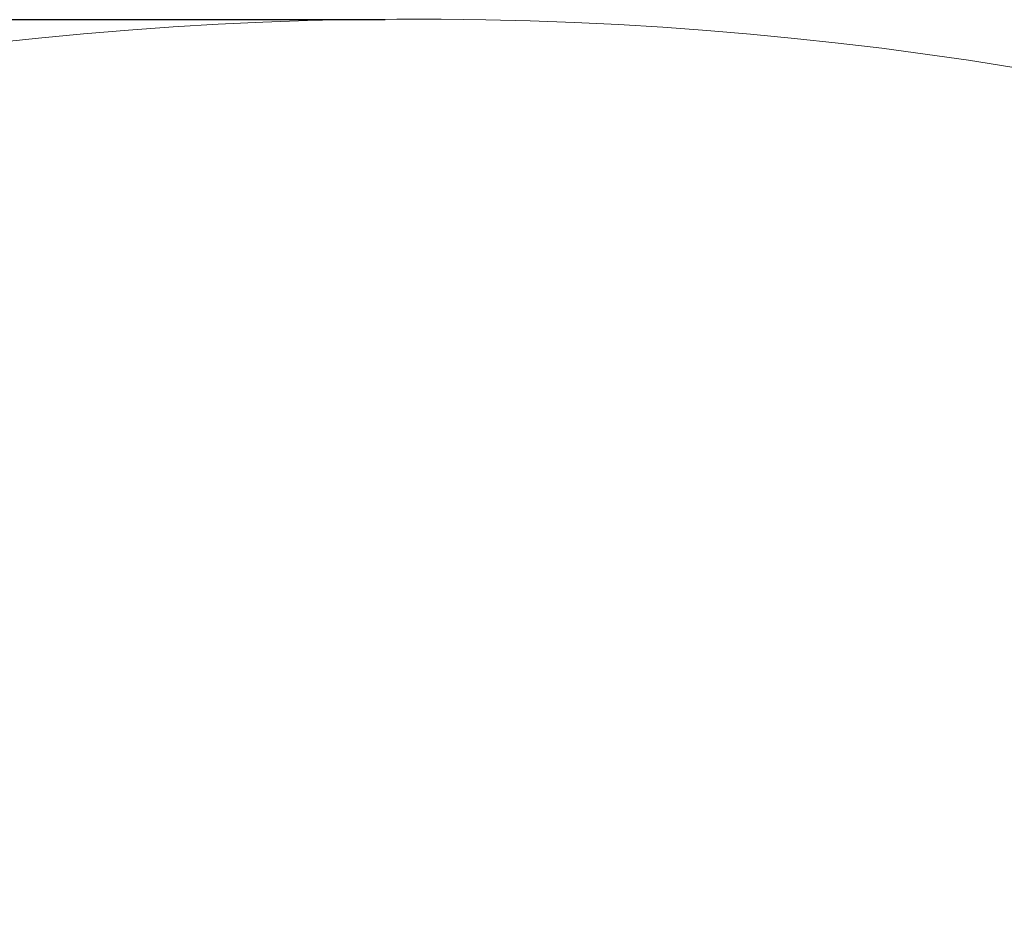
# Model space of a CAD drawing. Header units: millimetres. Extents: x 6316 to 18291, y -19059 to -9021.
# Tile 95 of 144: x 10565 to 11014, y -11445 to -11030. Entities that reach past the tile are written whole.
import ezdxf

# ---------------------------------------------------------------- set-up
doc = ezdxf.new("R2010")
doc.units = ezdxf.units.MM
doc.header["$LTSCALE"] = 10
doc.header["$PDSIZE"] = -1
doc.linetypes.add('CENTER', pattern=[50.8, 31.75, -6.35, 6.35, -6.35])
doc.layers.get('Defpoints').update_dxf_attribs({"true_color": 0x5e5e5e})
doc.layers.add('2细线层', color=4, linetype='Continuous', lineweight=13)
doc.layers.add('中心线层', color=1, linetype='CENTER')
doc.dimstyles.new('ISO-25', dxfattribs={"dimscale": 20, "dimtxt": 4, "dimasz": 3.05, "dimexe": 3, "dimexo": 0.625, "dimtad": 1, "dimdec": 0, "dimtxsty": 'Standard', "dimcen": 2.5, "dimclrd": 1, "dimclre": 1, "dimclrt": 4, "dimadec": 1, "dimazin": 2, "dimtfac": 1, "dimtdec": 0, "dimtmove": 0, "dimatfit": 0, "dimfxl": 1, "dimarcsym": 0})

# ---------------------------------------------------------------- blocks, each defined once
blk = doc.blocks.new('*D148')
at = {"layer": 'Defpoints', "color": 0, "linetype": 'ByBlock', "lineweight": 20, "transparency": 16777216}
for p in [(11690.09, -11297.54), (11555.19, -11666.33), (10703.28, -11792.73), (11661.24, -11792.73), (11834.85, -11792.73)]:
    blk.add_point(p, dxfattribs=at)
at = {"layer": '中心线层', "color": 1, "linetype": 'ByBlock', "lineweight": -2, "transparency": 16777216}
for p, q in [((11547.15, -11656.76), (11303.84, -11366.79)), ((11847.35, -11792.73), (12217.27, -11792.73))]:
    blk.add_line(p, q, dxfattribs=at)
blk.add_arc((11661.24, -11792.73), 496.02, 7.0506, 122.9494, dxfattribs=at)
at = {"layer": '中心线层', "color": 1, "linetype": 'ByBlock', "lineweight": 20, "transparency": 16777216}
for points in [[(11397.5, -11384.66), (11385.41, -11368.31), (11342.41, -11412.75)], [(12163.66, -11731.22), (12143.37, -11732.47), (12157.27, -11792.73)]]:
    blk.add_solid(points, dxfattribs=at)
at = {"layer": '中心线层', "color": 4, "linetype": 'ByBlock', "lineweight": 20, "transparency": 16777216, "insert": (11970.28, -11339), "char_height": 80, "attachment_point": 5, "rotation": 325.7408}
blk.add_mtext('130°', dxfattribs=at)
blk = doc.blocks.new('*D165')
at = {"layer": 'Defpoints', "color": 0, "linetype": 'ByBlock', "lineweight": 20, "transparency": 16777216}
for p in [(8798.07, -11030.1), (10744.24, -11030.1), (10440.1, -13232.73)]:
    blk.add_point(p, dxfattribs=at)
at = {"layer": '中心线层', "color": 1, "linetype": 'ByBlock', "lineweight": -2, "transparency": 16777216}
for p, q in [((10731.74, -11030.1), (8738.07, -11030.1)), ((8798.07, -13171.73), (8798.07, -11091.1)), ((10427.6, -13232.73), (8738.07, -13232.73))]:
    blk.add_line(p, q, dxfattribs=at)
at = {"layer": '中心线层', "color": 1, "linetype": 'ByBlock', "lineweight": 20, "transparency": 16777216}
for points in [[(8787.9, -11091.1), (8808.24, -11091.1), (8798.07, -11030.1)], [(8787.9, -13171.73), (8808.24, -13171.73), (8798.07, -13232.73)]]:
    blk.add_solid(points, dxfattribs=at)
at = {"layer": '中心线层', "color": 4, "linetype": 'ByBlock', "lineweight": 20, "transparency": 16777216, "insert": (8745.12, -12241.75), "char_height": 80, "attachment_point": 5, "rotation": 90}
blk.add_mtext('2203', dxfattribs=at)

msp = doc.modelspace()

# ---------------------------------------------------------------- linework, layer by layer
at = {"layer": '2细线层'}
msp.add_arc((10744.24, -12742.73), 1712.62, 290, 188, dxfattribs=at)

# ---------------------------------------------------------------- dimensions: what is measured, and where the dimension line sits
at = {"layer": '中心线层', "color": 1, "linetype": 'ByBlock', "lineweight": 20}
dim = msp.add_linear_dim(base=(8798.07, -11030.1), p1=(10440.1, -13232.73), p2=(10744.24, -11030.1), angle=90, dimstyle='ISO-25', dxfattribs=at)
dim.commit()
dim.dimension.update_dxf_attribs({"geometry": '*D165', "text_midpoint": (8798.07, -12241.75), "dimtype": 160})
dim = msp.add_angular_dim_2l(base=(11690.09, -11297.54), line1=((11661.24, -11792.73), (11555.19, -11666.33)), line2=((11834.85, -11792.73), (10703.28, -11792.73)), dimstyle='ISO-25', dxfattribs=at)
dim.commit()
dim.dimension.update_dxf_attribs({"geometry": '*D148', "text_midpoint": (11940.47, -11382.76), "dimtype": 162})

doc.saveas('drawing.dxf')
